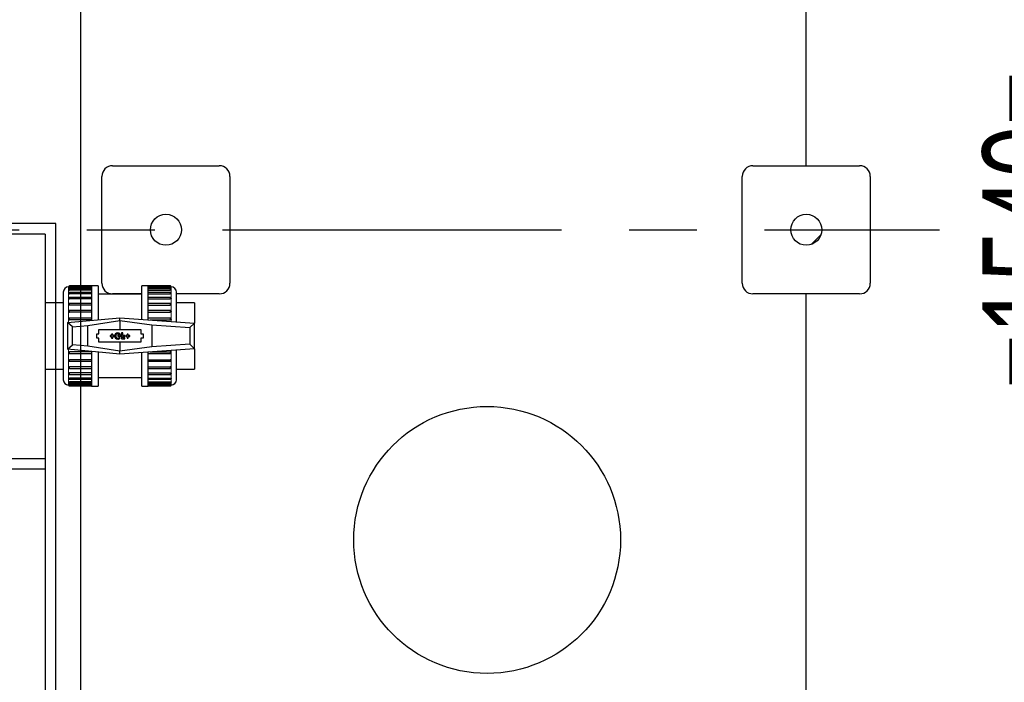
# Model space of a CAD drawing. Header units: millimetres. Extents: x 0 to 841, y 0 to 594.
# Tile 20 of 92: x 368 to 405, y 206 to 231. Entities that reach past the tile are written whole.
import ezdxf

# ---------------------------------------------------------------- set-up
doc = ezdxf.new("R2010")
doc.units = ezdxf.units.MM
doc.header["$PDSIZE"] = -1
doc.linetypes.add('CENTERX2', pattern=[20.32, 12.7, -2.54, 2.54, -2.54])
for name, color, linetype in [('COTES', 1, 'Continuous'), ('TRAIT-FINS', 9, 'Continuous'), ('TRAIT-MIXTES', 3, 'CENTERX2')]:
    doc.layers.add(name, color=color, linetype=linetype)
doc.layers.add('TRAIT-FORT', color=4, linetype='Continuous', lineweight=25)
doc.styles.add('SLDTEXTSTYLE0', font='TXT', dxfattribs={"width": 0.75})
doc.dimstyles.new('SLDDIMSTYLE3', dxfattribs={"dimtxt": 3.5, "dimasz": 2, "dimexe": 0, "dimexo": 0.0625, "dimgap": 0.875, "dimtad": 1, "dimlfac": 25, "dimrnd": 1e-09, "dimzin": 12, "dimdsep": 46, "dimtxsty": 'SLDTEXTSTYLE0', "dimsah": 1, "dimcen": 0.09, "dimadec": 0, "dimazin": 3, "dimtfac": 1, "dimtofl": 0, "dimtmove": 0, "dimatfit": 3, "dimfxl": 1, "dimfrac": 2, "dimtolj": 1, "dimtzin": 12, "dimarcsym": 0})

# ---------------------------------------------------------------- blocks, each defined once
blk = doc.blocks.new('_D_23')
at = {"layer": 'COTES', "color": 0, "lineweight": -2, "transparency": 16777216}
for p, q in [((270.39, 287.944), (270.39, 117.526)), ((369.99, 287.944), (369.99, 117.526)), ((272.39, 117.526), (367.99, 117.526))]:
    blk.add_line(p, q, dxfattribs=at)
at = {"layer": 'COTES', "color": 0, "transparency": 16777216}
for points in [[(272.39, 117.86), (272.39, 117.193), (270.39, 117.526)], [(367.99, 117.86), (367.99, 117.193), (369.99, 117.526)]]:
    blk.add_solid(points, dxfattribs=at)
at = {"layer": 'Defpoints', "color": 0, "transparency": 16777216}
for p in [(270.39, 288.006), (369.99, 288.006), (369.99, 117.526)]:
    blk.add_point(p, dxfattribs=at)
at = {"layer": 'COTES', "color": 0, "transparency": 16777216, "insert": (320.19, 121.901), "char_height": 3.5, "attachment_point": 2, "style": 'SLDTEXTSTYLE0'}
blk.add_mtext('\\A1;2490', dxfattribs=at)
blk = doc.blocks.new('_D_27')
at = {"layer": 'COTES', "color": 0, "lineweight": -2, "transparency": 16777216}
for p, q in [((370.053, 253.606), (408.169, 253.606)), ((408.169, 251.606), (408.169, 194.006)), ((370.053, 192.006), (408.169, 192.006))]:
    blk.add_line(p, q, dxfattribs=at)
at = {"layer": 'COTES', "color": 0, "transparency": 16777216}
for points in [[(407.836, 251.606), (408.503, 251.606), (408.169, 253.606)], [(407.836, 194.006), (408.503, 194.006), (408.169, 192.006)]]:
    blk.add_solid(points, dxfattribs=at)
at = {"layer": 'Defpoints', "color": 0, "transparency": 16777216}
for p in [(369.99, 253.606), (369.99, 192.006), (408.169, 192.006)]:
    blk.add_point(p, dxfattribs=at)
at = {"layer": 'COTES', "color": 0, "transparency": 16777216, "insert": (403.794, 222.806), "char_height": 3.5, "attachment_point": 2, "rotation": 90, "style": 'SLDTEXTSTYLE0'}
blk.add_mtext('\\A1;=1540=', dxfattribs=at)
blk = doc.blocks.new('SW_CENTERMARKSYMBOL_2')
at = {"layer": 'TRAIT-MIXTES', "color": 0}
blk.add_line((0.2, 0), (148.989, 0), dxfattribs=at)

msp = doc.modelspace()

# ---------------------------------------------------------------- hatches: boundary and pattern name
at = {"layer": 'TRAIT-FINS'}
h = msp.add_hatch(dxfattribs=at)
h.set_pattern_fill('ANSI31', color=256, style=0)
edge = h.paths.add_edge_path(flags=0)
edge.add_arc((373.19017, 222.80643), 0.58, 0, 360)
h = msp.add_hatch(dxfattribs=at)
h.set_pattern_fill('ANSI31', color=256, style=0)
edge = h.paths.add_edge_path(flags=0)
edge.add_arc((397.19017, 222.80643), 0.58, 0, 360)

# ---------------------------------------------------------------- linework, layer by layer
at = {"lineweight": 18}
for p, q in [((369.57758, 220.67528), (369.57758, 220.70323)), ((369.57758, 220.67528), (369.57758, 220.63745)), ((373.35358, 220.67528), (373.35358, 220.70323)), ((373.35358, 220.63745), (373.35358, 220.67528)), ((369.54558, 220.67123), (369.54558, 220.64328)), ((369.54558, 220.64328), (369.54558, 220.56027)), ((369.54558, 220.56027), (369.54558, 220.42472)), ((369.54558, 220.42472), (369.54558, 220.24076)), ((369.57758, 220.59227), (369.57758, 220.54906)), ((369.57758, 220.45672), (369.57758, 220.40848)), ((373.35358, 220.54906), (373.35358, 220.59227)), ((373.35358, 220.40848), (373.35358, 220.45672)), ((373.38558, 220.64328), (373.38558, 220.67123)), ((373.38558, 220.56027), (373.38558, 220.64328)), ((373.38558, 220.42472), (373.38558, 220.56027)), ((373.38558, 220.24076), (373.38558, 220.42472)), ((369.54558, 220.24076), (369.54558, 220.01396)), ((369.54558, 220.01396), (369.54558, 219.75123)), ((369.57758, 220.27276), (369.57758, 220.21997)), ((369.57758, 220.04596), (369.57758, 219.98927)), ((373.35358, 220.21997), (373.35358, 220.27276)), ((373.35358, 219.98927), (373.35358, 220.04596)), ((373.38558, 220.01396), (373.38558, 220.24076)), ((373.38558, 219.75123), (373.38558, 220.01396)), ((369.54558, 219.75123), (369.54558, 219.46055)), ((369.57758, 219.78323), (369.57758, 219.72338)), ((373.35358, 219.72338), (373.35358, 219.78323)), ((373.38558, 219.46055), (373.38558, 219.75123)), ((369.54558, 219.46055), (369.54558, 219.33491)), ((369.57758, 219.49255), (369.57758, 219.43039)), ((373.35358, 219.43039), (373.35358, 219.49255)), ((373.38558, 219.37409), (373.38558, 219.46055)), ((369.54558, 218.32756), (369.54558, 218.20192)), ((369.54558, 218.20192), (369.54558, 217.91123)), ((369.57758, 218.23208), (369.57758, 218.16992)), ((373.35358, 218.16992), (373.35358, 218.23208)), ((373.38558, 218.20192), (373.38558, 218.28838)), ((373.38558, 217.91123), (373.38558, 218.20192)), ((369.54558, 217.91123), (369.54558, 217.6485)), ((369.57758, 217.93908), (369.57758, 217.87923)), ((373.35358, 217.87923), (373.35358, 217.93908)), ((373.38558, 217.6485), (373.38558, 217.91123)), ((369.54558, 217.6485), (369.54558, 217.42171)), ((369.54558, 217.42171), (369.54558, 217.23775)), ((369.57758, 217.6732), (369.57758, 217.6165)), ((369.57758, 217.44249), (369.57758, 217.38971)), ((373.35358, 217.6165), (373.35358, 217.6732)), ((373.35358, 217.38971), (373.35358, 217.44249)), ((373.38558, 217.42171), (373.38558, 217.6485)), ((373.38558, 217.23775), (373.38558, 217.42171)), ((369.54558, 217.23775), (369.54558, 217.1022)), ((369.54558, 217.1022), (369.54558, 217.01919)), ((369.54558, 217.01919), (369.54558, 216.99123)), ((369.57758, 217.25399), (369.57758, 217.20575)), ((369.57758, 217.11341), (369.57758, 217.0702)), ((369.57758, 217.02502), (369.57758, 216.98719)), ((369.57758, 216.98719), (369.57758, 216.95923)), ((373.35358, 217.20575), (373.35358, 217.25399)), ((373.35358, 217.0702), (373.35358, 217.11341)), ((373.35358, 216.98719), (373.35358, 217.02502)), ((373.35358, 216.98719), (373.35358, 216.95923)), ((373.38558, 217.1022), (373.38558, 217.23775)), ((373.38558, 217.01919), (373.38558, 217.1022)), ((373.38558, 216.99123), (373.38558, 217.01919))]:
    msp.add_line(p, q, dxfattribs=at)
at = {"layer": 'TRAIT-FORT', "lineweight": 25}
for p, q in [((397.19017, 225.20643), (397.19017, 244.40643)), ((371.19017, 225.20643), (375.19017, 225.20643)), ((395.19017, 225.20643), (399.19017, 225.20643)), ((370.79017, 220.80643), (370.79017, 224.80643)), ((375.59017, 224.80643), (375.59017, 220.80643)), ((394.79017, 220.80643), (394.79017, 224.80643)), ((399.59017, 224.80643), (399.59017, 220.80643)), ((369.06558, 223.03808), (337.06558, 223.03808)), ((369.06558, 205.03808), (369.06558, 223.03808)), ((368.66558, 222.63808), (337.46558, 222.63808)), ((368.66558, 222.63808), (368.66558, 205.43808)), ((369.54675, 220.67981), (369.54604, 220.6712)), ((370.40558, 220.70323), (369.57758, 220.70323)), ((370.40558, 220.67528), (369.57758, 220.67528)), ((370.64558, 220.71123), (370.40558, 220.71123)), ((370.40558, 220.71123), (370.40558, 219.41389)), ((370.64558, 220.71123), (370.64558, 219.43593)), ((372.52558, 220.71123), (372.28558, 220.71123)), ((372.28558, 219.45266), (372.28558, 220.71123)), ((372.52558, 219.43039), (372.52558, 220.71123)), ((373.35358, 220.70323), (372.52558, 220.70323)), ((373.35358, 220.67528), (372.52558, 220.67528)), ((369.54675, 220.65186), (369.54604, 220.64323)), ((369.54675, 220.56885), (369.54604, 220.5602)), ((369.54675, 220.4333), (369.54604, 220.42462)), ((370.40558, 220.63745), (369.57758, 220.63745)), ((370.40558, 220.59227), (369.57758, 220.59227)), ((370.40558, 220.54906), (369.57758, 220.54906)), ((370.40558, 220.45672), (369.57758, 220.45672)), ((370.40558, 220.40848), (369.57758, 220.40848)), ((372.28558, 220.39123), (370.64558, 220.39123)), ((372.28558, 220.40643), (371.19017, 220.40643)), ((372.52558, 220.63745), (373.35358, 220.63745)), ((373.35358, 220.59227), (372.52558, 220.59227)), ((372.52558, 220.54906), (373.35358, 220.54906)), ((373.35358, 220.45672), (372.52558, 220.45672)), ((372.52558, 220.40848), (373.35358, 220.40848)), ((375.19017, 220.40643), (373.58558, 220.40643)), ((399.19017, 220.40643), (395.19017, 220.40643)), ((397.19017, 201.20643), (397.19017, 220.40643)), ((369.34558, 220.07123), (368.66558, 220.07123)), ((369.54675, 220.24933), (369.54603, 220.24062)), ((369.54675, 220.02254), (369.54603, 220.01375)), ((370.40558, 220.27276), (369.57758, 220.27276)), ((370.40558, 220.21997), (369.57758, 220.21997)), ((370.40558, 220.04596), (369.57758, 220.04596)), ((370.40558, 219.98927), (369.57758, 219.98927)), ((373.35358, 220.27276), (372.52558, 220.27276)), ((372.52558, 220.21997), (373.35358, 220.21997)), ((373.35358, 220.04596), (372.52558, 220.04596)), ((372.52558, 219.98927), (373.35358, 219.98927)), ((374.26558, 220.07123), (373.58558, 220.07123)), ((374.26558, 220.07123), (374.26558, 219.31123)), ((369.54675, 219.75981), (369.54602, 219.75089)), ((370.40558, 219.78323), (369.57758, 219.78323)), ((370.40558, 219.72338), (369.57758, 219.72338)), ((373.35358, 219.78323), (372.52558, 219.78323)), ((372.52558, 219.72338), (373.35358, 219.72338)), ((369.50558, 219.33123), (371.46558, 219.51123)), ((369.68684, 219.16586), (369.50558, 219.33123)), ((369.50558, 219.33123), (369.50558, 218.33123)), ((369.54675, 219.46913), (369.54599, 219.45991)), ((370.40558, 219.49255), (369.57758, 219.49255)), ((370.40558, 219.43039), (369.57758, 219.43039)), ((369.68684, 219.16586), (370.26558, 219.21901)), ((370.26558, 219.21901), (371.46558, 219.408)), ((370.26558, 218.44346), (370.26558, 219.21901)), ((371.46663, 219.40803), (371.46558, 219.51123)), ((371.46558, 219.51123), (374.26558, 219.31123)), ((371.46558, 219.408), (371.46663, 219.40803)), ((371.46558, 219.408), (371.46558, 219.07123)), ((371.46663, 219.40803), (372.66558, 219.2438)), ((373.35358, 219.49255), (372.52558, 219.49255)), ((372.59744, 219.43039), (373.35358, 219.43039)), ((372.66558, 219.2438), (372.66558, 218.41867)), ((372.66558, 219.2438), (374.08432, 219.14246)), ((374.26558, 219.31123), (374.08432, 219.14246)), ((374.26558, 218.35123), (374.26558, 219.31123)), ((369.68684, 218.49661), (369.68684, 219.16586)), ((370.59958, 218.75123), (370.59958, 218.91123)), ((370.59958, 218.91123), (370.67958, 218.91123)), ((370.67958, 218.91123), (370.67958, 219.07123)), ((370.67958, 219.07123), (372.25158, 219.07123)), ((371.15145, 218.84955), (371.09917, 218.84955)), ((371.09917, 218.84955), (371.09917, 218.80467)), ((371.19487, 218.90131), (371.15145, 218.90131)), ((371.15145, 218.90131), (371.15145, 218.84955)), ((371.19487, 218.84955), (371.19487, 218.90131)), ((371.24715, 218.84955), (371.19487, 218.84955)), ((371.24715, 218.80467), (371.24715, 218.84955)), ((371.45428, 218.86169), (371.38428, 218.86169)), ((371.38428, 218.86169), (371.38428, 218.82345)), ((371.57347, 218.94574), (371.52517, 218.94574)), ((371.52517, 218.94574), (371.52517, 218.71673)), ((371.57347, 218.84955), (371.57347, 218.94574)), ((371.65388, 218.84955), (371.57347, 218.84955)), ((371.65388, 218.80467), (371.65388, 218.84955)), ((371.73629, 218.84955), (371.68401, 218.84955)), ((371.68401, 218.84955), (371.68401, 218.80467)), ((371.77971, 218.90131), (371.73629, 218.90131)), ((371.73629, 218.90131), (371.73629, 218.84955)), ((371.77971, 218.84955), (371.77971, 218.90131)), ((371.83199, 218.84955), (371.77971, 218.84955)), ((371.83199, 218.80467), (371.83199, 218.84955)), ((372.25158, 219.07123), (372.25158, 218.91123)), ((372.25158, 218.91123), (372.33158, 218.91123)), ((372.33158, 218.91123), (372.33158, 218.75123)), ((374.08432, 219.14246), (374.08432, 218.52001)), ((369.50558, 218.33123), (369.68684, 218.49661)), ((370.26558, 218.44346), (369.68684, 218.49661)), ((370.67958, 218.75123), (370.59958, 218.75123)), ((370.67958, 218.59123), (370.67958, 218.75123)), ((372.25158, 218.59123), (370.67958, 218.59123)), ((371.09917, 218.80467), (371.15145, 218.80467)), ((371.15145, 218.80467), (371.15145, 218.75291)), ((371.15145, 218.75291), (371.19487, 218.75291)), ((371.19487, 218.75291), (371.19487, 218.80467)), ((371.19487, 218.80467), (371.24715, 218.80467)), ((371.38428, 218.82345), (371.49549, 218.82345)), ((371.47578, 218.76024), (371.44431, 218.78198)), ((371.46558, 218.59123), (371.46558, 218.25446)), ((371.52517, 218.71673), (371.65388, 218.71673)), ((371.57347, 218.76024), (371.57347, 218.80467)), ((371.57347, 218.80467), (371.65388, 218.80467)), ((371.65388, 218.76024), (371.57347, 218.76024)), ((371.65388, 218.71673), (371.65388, 218.76024)), ((371.68401, 218.80467), (371.73629, 218.80467)), ((371.73629, 218.80467), (371.73629, 218.75291)), ((371.73629, 218.75291), (371.77971, 218.75291)), ((371.77971, 218.75291), (371.77971, 218.80467)), ((371.77971, 218.80467), (371.83199, 218.80467)), ((372.33158, 218.75123), (372.25158, 218.75123)), ((372.25158, 218.75123), (372.25158, 218.59123)), ((374.08432, 218.52001), (372.66558, 218.41867)), ((374.08432, 218.52001), (374.26558, 218.35123)), ((371.46558, 218.15123), (369.50558, 218.33123)), ((370.40558, 218.23208), (369.57758, 218.23208)), ((369.57758, 218.16992), (370.40558, 218.16992)), ((371.46558, 218.25446), (370.26558, 218.44346)), ((370.40558, 218.24858), (370.40558, 216.95123)), ((370.64558, 218.22654), (370.64558, 216.95123)), ((374.26558, 218.35123), (371.46558, 218.15123)), ((371.46663, 218.25444), (371.46558, 218.25446)), ((371.46558, 218.15123), (371.46663, 218.25444)), ((372.66558, 218.41867), (371.46663, 218.25444)), ((372.28558, 216.95123), (372.28558, 218.20981)), ((372.52558, 216.95123), (372.52558, 218.23208)), ((372.52558, 218.16992), (373.35358, 218.16992)), ((372.59744, 218.23208), (373.35358, 218.23208)), ((374.26558, 218.35123), (374.26558, 217.59123)), ((370.40558, 217.93908), (369.57758, 217.93908)), ((369.57758, 217.87923), (370.40558, 217.87923)), ((372.52558, 217.93908), (373.35358, 217.93908)), ((372.52558, 217.87923), (373.35358, 217.87923)), ((368.66558, 217.59123), (369.34558, 217.59123)), ((370.40558, 217.6732), (369.57758, 217.6732)), ((369.57758, 217.6165), (370.40558, 217.6165)), ((370.40558, 217.44249), (369.57758, 217.44249)), ((369.57758, 217.38971), (370.40558, 217.38971)), ((372.52558, 217.6732), (373.35358, 217.6732)), ((372.52558, 217.6165), (373.35358, 217.6165)), ((372.52558, 217.44249), (373.35358, 217.44249)), ((372.52558, 217.38971), (373.35358, 217.38971)), ((373.58558, 217.59123), (374.26558, 217.59123)), ((370.40558, 217.25399), (369.57758, 217.25399)), ((369.57758, 217.20575), (370.40558, 217.20575)), ((370.40558, 217.11341), (369.57758, 217.11341)), ((369.57758, 217.0702), (370.40558, 217.0702)), ((370.40558, 217.02502), (369.57758, 217.02502)), ((369.57758, 216.98719), (370.40558, 216.98719)), ((370.64558, 217.27123), (372.28558, 217.27123)), ((372.52558, 217.25399), (373.35358, 217.25399)), ((372.52558, 217.20575), (373.35358, 217.20575)), ((372.52558, 217.11341), (373.35358, 217.11341)), ((372.52558, 217.0702), (373.35358, 217.0702)), ((372.52558, 217.02502), (373.35358, 217.02502)), ((372.52558, 216.98719), (373.35358, 216.98719)), ((369.57758, 216.95923), (370.40558, 216.95923)), ((370.40558, 216.95123), (370.64558, 216.95123)), ((372.28558, 216.95123), (372.52558, 216.95123)), ((372.52558, 216.95923), (373.35358, 216.95923)), ((361.46558, 214.23808), (368.66558, 214.23808)), ((368.66558, 214.23808), (368.66558, 213.83808)), ((368.66558, 213.83808), (361.46558, 213.83808))]:
    msp.add_line(p, q, dxfattribs=at)
for centre, radius in [((373.19017, 222.80643), 0.58), ((397.19017, 222.80643), 0.58), ((385.22826, 211.18738), 5)]:
    msp.add_circle(centre, radius, dxfattribs=at)
for centre, radius, start, end in [((371.19017, 224.80643), 0.4, 90, 180), ((375.19017, 224.80643), 0.4, 0, 90), ((395.19017, 224.80643), 0.4, 90, 180), ((399.19017, 224.80643), 0.4, 0, 90), ((371.19017, 220.80643), 0.4, 180, 270), ((375.19017, 220.80643), 0.4, 270, 0), ((395.19017, 220.80643), 0.4, 180, 270), ((399.19017, 220.80643), 0.4, 270, 0), ((369.54558, 220.47123), 0.2, 90, 180), ((373.38558, 220.47123), 0.2, 0, 90), ((371.3983, 218.82343), 0.12789, 96.295045, 179.991277), ((371.39535, 218.82627), 0.08674, 97.33475, 181.864397), ((371.37919, 218.83389), 0.11677, 354.869813, 87.500358), ((371.38948, 218.84578), 0.06673, 13.795743, 94.471318), ((371.3924, 218.83261), 0.12233, 184.293799, 266.19442), ((371.3966, 218.8369), 0.08897, 188.697283, 262.039422), ((371.39312, 218.80369), 0.0556, 260.849416, 337.018409), ((371.38313, 218.82175), 0.11121, 270.592535, 326.420984), ((369.54558, 217.19123), 0.2, 180, 270), ((373.38558, 217.19123), 0.2, 270, 0)]:
    msp.add_arc(centre, radius, start, end, dxfattribs=at)
for points, knots in [([(369.57758, 220.70311), (369.57734, 220.70315), (369.57337, 220.70385), (369.56558, 220.70135), (369.55697, 220.69632), (369.55026, 220.68893), (369.54804, 220.68316), (369.54675, 220.67981)], [0, 0, 0, 0, 0.01759502, 0.29221859, 0.5554143, 0.74246508, 1, 1, 1, 1]), ([(369.57766, 220.67514), (369.5774, 220.67519), (369.57339, 220.67589), (369.56558, 220.6734), (369.55697, 220.66836), (369.55026, 220.66098), (369.54804, 220.6552), (369.54675, 220.65186)], [0, 0, 0, 0, 0.0195224, 0.29360718, 0.55628653, 0.74297034, 1, 1, 1, 1]), ([(373.38554, 220.67124), (373.38556, 220.6714), (373.38577, 220.67445), (373.38451, 220.68066), (373.38057, 220.68945), (373.37324, 220.69722), (373.36373, 220.70246), (373.3567, 220.70279), (373.35356, 220.70294)], [0, 0, 0, 0, 0.00995617, 0.1828897, 0.37137619, 0.58169116, 0.8136382, 1, 1, 1, 1]), ([(373.38554, 220.64328), (373.38556, 220.64345), (373.38577, 220.64649), (373.38451, 220.65271), (373.38057, 220.66149), (373.37324, 220.66927), (373.36375, 220.6745), (373.35673, 220.67483), (373.35362, 220.67498)], [0, 0, 0, 0, 0.00994394, 0.18306243, 0.37175051, 0.58229042, 0.81448553, 1, 1, 1, 1]), ([(369.34558, 220.47123), (369.34558, 220.46888), (369.34558, 220.46411), (369.34558, 220.42473), (369.34558, 220.36513), (369.34558, 220.28992), (369.34558, 220.20563), (369.34558, 220.10646), (369.34558, 219.99293), (369.34558, 219.86714), (369.34558, 219.73118), (369.34558, 219.58693), (369.34558, 219.42189), (369.34558, 219.23626), (369.34558, 219.03329), (369.34558, 218.8979), (369.34558, 218.83123)], [0, 0, 0, 0, 0.07763342, 0.15767045, 0.23995136, 0.30428322, 0.36860691, 0.43430763, 0.50000001, 0.56570074, 0.63139311, 0.69572497, 0.76004865, 0.84233681, 0.92237209, 1, 1, 1, 1]), ([(369.54558, 220.67123), (369.54593, 220.67123), (369.54664, 220.67121), (369.55217, 220.67113), (369.55808, 220.67105), (369.56186, 220.67102), (369.56249, 220.67102)], [0, 0, 0, 0, 0.31248655, 0.62497247, 0.93747491, 1, 1, 1, 1]), ([(369.54558, 220.64328), (369.54593, 220.64265), (369.54664, 220.64139), (369.55215, 220.63964), (369.55901, 220.6385), (369.56753, 220.63766), (369.57351, 220.63753), (369.57758, 220.63745)], [0, 0, 0, 0, 0.2147351, 0.42946978, 0.6442158, 0.75761022, 1, 1, 1, 1]), ([(369.54558, 220.56027), (369.54593, 220.55903), (369.54664, 220.55656), (369.55216, 220.5532), (369.55977, 220.55079), (369.56858, 220.54933), (369.57454, 220.54915), (369.57758, 220.54906)], [0, 0, 0, 0, 0.21463627, 0.42927211, 0.64391929, 0.81812007, 1, 1, 1, 1]), ([(369.54558, 220.42472), (369.54593, 220.42292), (369.54664, 220.41931), (369.55216, 220.41444), (369.56027, 220.41072), (369.56752, 220.4092), (369.57334, 220.40858), (369.57571, 220.40853), (369.57758, 220.40848)], [0, 0, 0, 0, 0.21463734, 0.42927426, 0.64392253, 0.85858356, 0.88804771, 1, 1, 1, 1]), ([(369.57759, 220.59214), (369.57735, 220.59218), (369.57337, 220.59288), (369.56558, 220.59038), (369.55697, 220.58535), (369.55026, 220.57797), (369.54804, 220.57219), (369.54675, 220.56885)], [0, 0, 0, 0, 0.01770555, 0.29229822, 0.55546431, 0.74249406, 1, 1, 1, 1]), ([(369.57766, 220.45658), (369.57739, 220.45663), (369.57339, 220.45733), (369.56558, 220.45484), (369.55697, 220.4498), (369.55026, 220.44242), (369.54804, 220.43664), (369.54675, 220.4333)], [0, 0, 0, 0, 0.0193397, 0.29347556, 0.55620385, 0.74292245, 1, 1, 1, 1]), ([(373.38558, 220.64328), (373.38523, 220.64265), (373.38452, 220.64139), (373.379, 220.63964), (373.37088, 220.63828), (373.36189, 220.63755), (373.35594, 220.63748), (373.35358, 220.63745)], [0, 0, 0, 0, 0.21466802, 0.42933562, 0.64401456, 0.85870628, 1, 1, 1, 1]), ([(373.38558, 220.56027), (373.38523, 220.55903), (373.38452, 220.55656), (373.379, 220.5532), (373.37088, 220.55063), (373.36189, 220.54926), (373.35594, 220.54912), (373.35358, 220.54906)], [0, 0, 0, 0, 0.21466802, 0.42933562, 0.64401456, 0.85870628, 1, 1, 1, 1]), ([(373.38558, 220.42472), (373.38523, 220.42292), (373.38452, 220.41931), (373.379, 220.41444), (373.37088, 220.41074), (373.36189, 220.40876), (373.35594, 220.40856), (373.35358, 220.40848)], [0, 0, 0, 0, 0.21466802, 0.42933562, 0.64401456, 0.85870628, 1, 1, 1, 1]), ([(373.38554, 220.56027), (373.38556, 220.56044), (373.38577, 220.56348), (373.38451, 220.5697), (373.38057, 220.57848), (373.37324, 220.58626), (373.36374, 220.59149), (373.35672, 220.59182), (373.35359, 220.59197)], [0, 0, 0, 0, 0.00991029, 0.18294957, 0.37155131, 0.5819949, 0.81408378, 1, 1, 1, 1]), ([(373.38554, 220.42473), (373.38556, 220.42489), (373.38577, 220.42793), (373.38451, 220.43415), (373.38057, 220.44293), (373.37324, 220.45071), (373.36374, 220.45594), (373.35672, 220.45627), (373.3536, 220.45642)], [0, 0, 0, 0, 0.00987174, 0.18295353, 0.3716016, 0.58209688, 0.81424276, 1, 1, 1, 1]), ([(373.38558, 220.67123), (373.38523, 220.67123), (373.38454, 220.67121), (373.37892, 220.67113), (373.37322, 220.67105), (373.36916, 220.67102), (373.36845, 220.67102)], [0, 0, 0, 0, 0.311428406, 0.622856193, 0.934300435, 1, 1, 1, 1]), ([(373.58558, 219.35981), (373.58558, 219.38499), (373.58558, 219.46303), (373.58558, 219.58668), (373.58558, 219.73127), (373.58558, 219.86712), (373.58558, 219.99294), (373.58558, 220.10646), (373.58558, 220.20564), (373.58558, 220.28992), (373.58558, 220.36513), (373.58558, 220.42473), (373.58558, 220.46411), (373.58558, 220.46888), (373.58558, 220.47123)], [0, 0, 0, 0, 0.03876715, 0.1201276, 0.20147771, 0.28456936, 0.36765044, 0.45074209, 0.53382318, 0.61518362, 0.69653373, 0.80060348, 0.90182637, 1, 1, 1, 1]), ([(369.54558, 220.24076), (369.54593, 220.23844), (369.54664, 220.2338), (369.55216, 220.22758), (369.56027, 220.22282), (369.56872, 220.22056), (369.57463, 220.22001), (369.57699, 220.21998), (369.57758, 220.21997)], [0, 0, 0, 0, 0.21463308, 0.42926574, 0.64390974, 0.85856652, 0.96455347, 1, 1, 1, 1]), ([(369.54558, 220.01396), (369.54593, 220.0112), (369.54664, 220.00568), (369.55216, 219.99828), (369.56028, 219.99268), (369.56927, 219.9897), (369.57522, 219.98939), (369.57758, 219.98927)], [0, 0, 0, 0, 0.21466802, 0.429335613, 0.644014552, 0.858706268, 1, 1, 1, 1]), ([(369.57763, 220.27262), (369.57737, 220.27267), (369.57338, 220.27337), (369.56558, 220.27087), (369.55697, 220.26584), (369.55026, 220.25845), (369.54804, 220.25268), (369.54675, 220.24933)], [0, 0, 0, 0, 0.01862617, 0.29296149, 0.55588094, 0.74273539, 1, 1, 1, 1]), ([(369.57763, 220.04583), (369.57738, 220.04587), (369.57338, 220.04658), (369.56558, 220.04408), (369.55697, 220.03905), (369.55026, 220.03166), (369.54804, 220.02589), (369.54675, 220.02254)], [0, 0, 0, 0, 0.01882804, 0.29310693, 0.5559723, 0.74278832, 1, 1, 1, 1]), ([(373.38558, 220.24076), (373.38523, 220.23844), (373.38452, 220.2338), (373.379, 220.22757), (373.37088, 220.22285), (373.36189, 220.22033), (373.35594, 220.22008), (373.35358, 220.21997)], [0, 0, 0, 0, 0.214668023, 0.42933562, 0.644014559, 0.858706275, 1, 1, 1, 1]), ([(373.38554, 220.01398), (373.38556, 220.01414), (373.38577, 220.01718), (373.38451, 220.02339), (373.38057, 220.03218), (373.37324, 220.03995), (373.36374, 220.04519), (373.35671, 220.04552), (373.35358, 220.04567)], [0, 0, 0, 0, 0.00969775, 0.18272762, 0.3713191, 0.58175124, 0.81382749, 1, 1, 1, 1]), ([(373.38558, 220.01396), (373.38523, 220.0112), (373.38452, 220.00568), (373.379, 219.99828), (373.37088, 219.99268), (373.36189, 219.9897), (373.35594, 219.98939), (373.35358, 219.98927)], [0, 0, 0, 0, 0.21466802, 0.42933562, 0.64401456, 0.85870628, 1, 1, 1, 1]), ([(373.38554, 220.24077), (373.38556, 220.24093), (373.38577, 220.24397), (373.38451, 220.25018), (373.38057, 220.25897), (373.37324, 220.26674), (373.36375, 220.27197), (373.35673, 220.27231), (373.35361, 220.27246)], [0, 0, 0, 0, 0.00981073, 0.18293285, 0.37162489, 0.58216922, 0.81436921, 1, 1, 1, 1]), ([(369.54558, 219.75123), (369.54593, 219.74812), (369.54664, 219.74188), (369.55216, 219.73353), (369.56028, 219.72722), (369.56927, 219.72386), (369.57522, 219.72352), (369.57758, 219.72338)], [0, 0, 0, 0, 0.21466802, 0.42933561, 0.64401455, 0.85870627, 1, 1, 1, 1]), ([(369.57765, 219.7831), (369.57739, 219.78314), (369.57339, 219.78385), (369.56558, 219.78135), (369.55697, 219.77632), (369.55026, 219.76893), (369.54804, 219.76316), (369.54675, 219.75981)], [0, 0, 0, 0, 0.01922899, 0.2933958, 0.55615375, 0.74289342, 1, 1, 1, 1]), ([(373.38558, 219.75123), (373.38523, 219.74812), (373.38452, 219.74188), (373.379, 219.73353), (373.37088, 219.72722), (373.36189, 219.72386), (373.35594, 219.72352), (373.35358, 219.72338)], [0, 0, 0, 0, 0.21466802, 0.42933562, 0.64401456, 0.85870628, 1, 1, 1, 1]), ([(373.38554, 219.75126), (373.38556, 219.75142), (373.38577, 219.75445), (373.38451, 219.76066), (373.38057, 219.76945), (373.37324, 219.77722), (373.36375, 219.78245), (373.35673, 219.78279), (373.35362, 219.78293)], [0, 0, 0, 0, 0.00950193, 0.18270993, 0.37149557, 0.58214434, 0.81445951, 1, 1, 1, 1]), ([(369.54558, 219.46055), (369.54593, 219.45717), (369.54664, 219.4504), (369.55216, 219.44136), (369.56028, 219.43453), (369.56927, 219.4309), (369.57522, 219.43053), (369.57758, 219.43039)], [0, 0, 0, 0, 0.21466802, 0.42933561, 0.64401455, 0.85870627, 1, 1, 1, 1]), ([(369.5776, 219.49242), (369.57735, 219.49246), (369.57337, 219.49316), (369.56558, 219.49067), (369.55697, 219.48563), (369.55026, 219.47825), (369.54804, 219.47247), (369.54675, 219.46913)], [0, 0, 0, 0, 0.01799541, 0.29250705, 0.55559549, 0.74257004, 1, 1, 1, 1]), ([(373.38555, 219.4606), (373.38556, 219.46075), (373.38577, 219.46378), (373.38451, 219.46998), (373.38057, 219.47876), (373.37324, 219.48654), (373.36373, 219.49178), (373.35669, 219.49211), (373.35355, 219.49226)], [0, 0, 0, 0, 0.00904586, 0.18209285, 0.370703, 0.58115596, 0.81325517, 1, 1, 1, 1]), ([(373.38558, 219.46055), (373.38523, 219.45717), (373.38452, 219.4504), (373.379, 219.44136), (373.37088, 219.43453), (373.36189, 219.4309), (373.35594, 219.43053), (373.35358, 219.43039)], [0, 0, 0, 0, 0.214668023, 0.42933562, 0.644014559, 0.858706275, 1, 1, 1, 1]), ([(369.34558, 218.83123), (369.34558, 218.76457), (369.34558, 218.62916), (369.34558, 218.4262), (369.34558, 218.24057), (369.34558, 218.07553), (369.34558, 217.93127), (369.34558, 217.79533), (369.34558, 217.66953), (369.34558, 217.556), (369.34558, 217.45683), (369.34558, 217.37254), (369.34558, 217.29734), (369.34558, 217.23773), (369.34558, 217.19836), (369.34558, 217.19359), (369.34558, 217.19123)], [0, 0, 0, 0, 0.07763158, 0.15767046, 0.23995137, 0.30428323, 0.36860691, 0.43430764, 0.50000001, 0.56570073, 0.6313931, 0.69572496, 0.76004865, 0.8423368, 0.92237392, 1, 1, 1, 1]), ([(369.54558, 218.20192), (369.54593, 218.2053), (369.54664, 218.21206), (369.55211, 218.22102), (369.56011, 218.22782), (369.56907, 218.23153), (369.57512, 218.23192), (369.57758, 218.23208)], [0, 0, 0, 0, 0.2146583, 0.42931618, 0.63795811, 0.85263716, 1, 1, 1, 1]), ([(369.546, 218.20135), (369.54588, 218.2004), (369.54553, 218.19765), (369.54702, 218.19195), (369.55018, 218.18438), (369.55695, 218.17676), (369.5664, 218.17102), (369.57385, 218.17037), (369.5776, 218.17004)], [0, 0, 0, 0, 0.057969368, 0.167044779, 0.34982795, 0.551992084, 0.774931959, 1, 1, 1, 1]), ([(373.38558, 218.20192), (373.38523, 218.2053), (373.38452, 218.21206), (373.379, 218.2211), (373.37088, 218.22794), (373.36189, 218.23156), (373.35594, 218.23193), (373.35358, 218.23208)], [0, 0, 0, 0, 0.21466802, 0.42933562, 0.64401456, 0.85870628, 1, 1, 1, 1]), ([(373.35359, 218.17021), (373.35425, 218.17012), (373.35845, 218.16953), (373.36518, 218.17176), (373.373, 218.17603), (373.37802, 218.18083), (373.38035, 218.18443), (373.38111, 218.1856)], [0, 0, 0, 0, 0.0610881, 0.38339486, 0.61056309, 0.87387267, 1, 1, 1, 1]), ([(373.38111, 218.1856), (373.38288, 218.18939), (373.38534, 218.19464), (373.3855, 218.20037), (373.38555, 218.20197)], [0, 0, 0, 0, 0.721258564, 1, 1, 1, 1]), ([(373.58558, 217.19123), (373.58558, 217.19359), (373.58558, 217.19836), (373.58558, 217.23774), (373.58558, 217.29734), (373.58558, 217.37255), (373.58558, 217.45683), (373.58558, 217.55601), (373.58558, 217.66954), (373.58558, 217.79535), (373.58558, 217.93121), (373.58558, 218.07579), (373.58558, 218.19945), (373.58558, 218.27748), (373.58558, 218.30266)], [0, 0, 0, 0, 0.09818292, 0.19940569, 0.30346628, 0.384826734, 0.46617684, 0.549268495, 0.632349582, 0.715441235, 0.798522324, 0.879882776, 0.961232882, 1, 1, 1, 1]), ([(369.54558, 217.91123), (369.54593, 217.91435), (369.54664, 217.92059), (369.55195, 217.92862), (369.55958, 217.93479), (369.56843, 217.93847), (369.5748, 217.9389), (369.57758, 217.93908)], [0, 0, 0, 0, 0.21463917, 0.42927791, 0.61897455, 0.83363525, 1, 1, 1, 1]), ([(369.54602, 217.91094), (369.54589, 217.9099), (369.54552, 217.90706), (369.54701, 217.90127), (369.55018, 217.8937), (369.55695, 217.88608), (369.56637, 217.88035), (369.57379, 217.8797), (369.5775, 217.87937)], [0, 0, 0, 0, 0.06326636, 0.17195876, 0.3541001, 0.55555435, 0.77771138, 1, 1, 1, 1]), ([(373.35355, 217.87953), (373.35423, 217.87944), (373.35844, 217.87884), (373.36518, 217.88108), (373.373, 217.88535), (373.37802, 217.89015), (373.38035, 217.89375), (373.38111, 217.89491)], [0, 0, 0, 0, 0.06211829, 0.38407141, 0.61099039, 0.87401105, 1, 1, 1, 1]), ([(373.38558, 217.91123), (373.38523, 217.91435), (373.38452, 217.92059), (373.379, 217.92894), (373.37088, 217.93525), (373.36189, 217.93861), (373.35594, 217.93895), (373.35358, 217.93908)], [0, 0, 0, 0, 0.21466802, 0.42933562, 0.64401456, 0.85870628, 1, 1, 1, 1]), ([(373.38111, 217.89491), (373.38288, 217.8987), (373.38534, 217.90395), (373.3855, 217.90967), (373.38554, 217.91126)], [0, 0, 0, 0, 0.72223014, 1, 1, 1, 1]), ([(369.54558, 217.6485), (369.54593, 217.65126), (369.54664, 217.65678), (369.55187, 217.66379), (369.55932, 217.66922), (369.56811, 217.6726), (369.57464, 217.67301), (369.57758, 217.6732)], [0, 0, 0, 0, 0.214636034, 0.429271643, 0.609442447, 0.824100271, 1, 1, 1, 1]), ([(369.54558, 217.42171), (369.54593, 217.42403), (369.54664, 217.42866), (369.55216, 217.43489), (369.56028, 217.43962), (369.56927, 217.44214), (369.57522, 217.44239), (369.57758, 217.44249)], [0, 0, 0, 0, 0.21466802, 0.42933561, 0.64401455, 0.85870627, 1, 1, 1, 1]), ([(369.54603, 217.64833), (369.54589, 217.64725), (369.54551, 217.64437), (369.54701, 217.63854), (369.55018, 217.63097), (369.55694, 217.62335), (369.56639, 217.61762), (369.57383, 217.61696), (369.57756, 217.61664)], [0, 0, 0, 0, 0.065377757, 0.173687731, 0.355188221, 0.55593367, 0.777309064, 1, 1, 1, 1]), ([(369.54603, 217.42157), (369.54589, 217.42048), (369.54551, 217.41758), (369.54701, 217.41175), (369.55018, 217.40418), (369.55694, 217.39655), (369.56638, 217.39083), (369.5738, 217.39018), (369.57751, 217.38985)], [0, 0, 0, 0, 0.06610164, 0.17443462, 0.35597367, 0.55676177, 0.77818419, 1, 1, 1, 1]), ([(373.35356, 217.6168), (373.35424, 217.61671), (373.35844, 217.61611), (373.36518, 217.61835), (373.373, 217.62262), (373.37802, 217.62742), (373.38035, 217.63102), (373.38111, 217.63218)], [0, 0, 0, 0, 0.06178334, 0.38385144, 0.61085146, 0.87396606, 1, 1, 1, 1]), ([(373.35357, 217.39001), (373.35424, 217.38991), (373.35844, 217.38932), (373.36518, 217.39155), (373.373, 217.39583), (373.37802, 217.40062), (373.38035, 217.40423), (373.38111, 217.40539)], [0, 0, 0, 0, 0.06161474, 0.38374071, 0.61078153, 0.87394341, 1, 1, 1, 1]), ([(373.38558, 217.6485), (373.38523, 217.65126), (373.38452, 217.65678), (373.379, 217.66419), (373.37088, 217.66979), (373.36189, 217.67277), (373.35594, 217.67308), (373.35358, 217.6732)], [0, 0, 0, 0, 0.21466802, 0.42933562, 0.64401456, 0.85870628, 1, 1, 1, 1]), ([(373.35358, 217.44249), (373.35718, 217.44226), (373.36437, 217.4418), (373.37396, 217.43818), (373.3812, 217.43289), (373.38503, 217.42706), (373.38542, 217.42323), (373.38558, 217.42171)], [0, 0, 0, 0, 0.21468829, 0.42937641, 0.64406853, 0.85875801, 1, 1, 1, 1]), ([(373.38111, 217.63218), (373.38288, 217.63597), (373.38534, 217.64122), (373.3855, 217.64693), (373.38554, 217.64852)], [0, 0, 0, 0, 0.722675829, 1, 1, 1, 1]), ([(373.38111, 217.40539), (373.38288, 217.40918), (373.38534, 217.41442), (373.3855, 217.42014), (373.38554, 217.42172)], [0, 0, 0, 0, 0.72299193, 1, 1, 1, 1]), ([(369.54558, 217.23775), (369.54593, 217.23955), (369.54664, 217.24316), (369.55216, 217.24803), (369.56028, 217.25173), (369.56927, 217.25371), (369.57522, 217.25391), (369.57758, 217.25399)], [0, 0, 0, 0, 0.21466802, 0.42933561, 0.64401455, 0.85870627, 1, 1, 1, 1]), ([(369.54558, 217.1022), (369.54593, 217.10344), (369.54663, 217.10591), (369.55125, 217.1087), (369.55738, 217.111), (369.5651, 217.11273), (369.57282, 217.11338), (369.57699, 217.1134), (369.57758, 217.11341)], [0, 0, 0, 0, 0.21463321, 0.42926599, 0.53543157, 0.75007564, 0.96473346, 1, 1, 1, 1]), ([(369.54558, 217.01919), (369.54593, 217.01982), (369.54663, 217.02108), (369.55125, 217.02254), (369.55738, 217.02374), (369.5651, 217.02466), (369.57282, 217.025), (369.57699, 217.02502), (369.57758, 217.02502)], [0, 0, 0, 0, 0.21463321, 0.42926599, 0.53543157, 0.75007564, 0.96473346, 1, 1, 1, 1]), ([(369.54558, 216.99123), (369.54593, 216.99124), (369.54662, 216.99125), (369.55224, 216.99134), (369.5579, 216.99142), (369.56192, 216.99144), (369.56259, 216.99145)], [0, 0, 0, 0, 0.31263519, 0.62526975, 0.93792084, 1, 1, 1, 1]), ([(369.54604, 216.9912), (369.54589, 216.99007), (369.54551, 216.98714), (369.54701, 216.98127), (369.55018, 216.9737), (369.55694, 216.96608), (369.5664, 216.96034), (369.57384, 216.95969), (369.57758, 216.95936)], [0, 0, 0, 0, 0.0679171, 0.17588404, 0.35680968, 0.55691933, 0.77759359, 1, 1, 1, 1]), ([(369.54604, 217.23765), (369.54589, 217.23654), (369.54551, 217.23363), (369.54701, 217.22778), (369.55018, 217.22021), (369.55694, 217.21259), (369.56638, 217.20686), (369.57381, 217.20621), (369.57752, 217.20588)], [0, 0, 0, 0, 0.06686527, 0.17508137, 0.35642455, 0.55699602, 0.77817955, 1, 1, 1, 1]), ([(369.54604, 217.10213), (369.54589, 217.10101), (369.54551, 217.09809), (369.54701, 217.09224), (369.55018, 217.08467), (369.55694, 217.07704), (369.56638, 217.07131), (369.57381, 217.07066), (369.57754, 217.07033)], [0, 0, 0, 0, 0.06734793, 0.17547396, 0.35666621, 0.55707074, 0.77807017, 1, 1, 1, 1]), ([(369.54604, 217.01914), (369.54589, 217.01801), (369.54551, 217.01509), (369.54701, 217.00922), (369.55018, 217.00165), (369.55694, 216.99403), (369.56637, 216.98831), (369.57379, 216.98765), (369.5775, 216.98733)], [0, 0, 0, 0, 0.06774788, 0.17590863, 0.35715905, 0.55762792, 0.77869832, 1, 1, 1, 1]), ([(373.35354, 216.98749), (373.35422, 216.98739), (373.35843, 216.9868), (373.36518, 216.98903), (373.373, 216.9933), (373.37802, 216.9981), (373.38035, 217.0017), (373.38111, 217.00287)], [0, 0, 0, 0, 0.06236346, 0.38423242, 0.61109208, 0.87404399, 1, 1, 1, 1]), ([(373.35355, 217.20605), (373.35423, 217.20595), (373.35843, 217.20536), (373.36518, 217.20759), (373.373, 217.21186), (373.37802, 217.21666), (373.38035, 217.22026), (373.38111, 217.22143)], [0, 0, 0, 0, 0.06221079, 0.38413216, 0.61102876, 0.87402348, 1, 1, 1, 1]), ([(373.35358, 217.25399), (373.35718, 217.25381), (373.36437, 217.25344), (373.37396, 217.25061), (373.3812, 217.24646), (373.38503, 217.24191), (373.38542, 217.23893), (373.38558, 217.23775)], [0, 0, 0, 0, 0.21468829, 0.42937641, 0.64406853, 0.85875801, 1, 1, 1, 1]), ([(373.35358, 217.11341), (373.35718, 217.11328), (373.36437, 217.11302), (373.37396, 217.11105), (373.3812, 217.10819), (373.38503, 217.10505), (373.38542, 217.10301), (373.38558, 217.1022)], [0, 0, 0, 0, 0.21468829, 0.42937641, 0.64406853, 0.85875801, 1, 1, 1, 1]), ([(373.38558, 217.01919), (373.38523, 217.01982), (373.38452, 217.02108), (373.379, 217.02283), (373.37088, 217.02418), (373.36189, 217.02491), (373.35594, 217.02499), (373.35358, 217.02502)], [0, 0, 0, 0, 0.21466802, 0.42933562, 0.64401456, 0.85870628, 1, 1, 1, 1]), ([(373.35359, 217.07049), (373.35426, 217.0704), (373.35845, 217.06981), (373.36518, 217.07204), (373.373, 217.07631), (373.37802, 217.08111), (373.38035, 217.08471), (373.38111, 217.08588)], [0, 0, 0, 0, 0.060846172, 0.383235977, 0.610462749, 0.873840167, 1, 1, 1, 1]), ([(373.38558, 216.99123), (373.38523, 216.99124), (373.38454, 216.99125), (373.37891, 216.99134), (373.37341, 216.99142), (373.36957, 216.99144), (373.36908, 216.99144)], [0, 0, 0, 0, 0.31769485, 0.63538907, 0.95310008, 1, 1, 1, 1]), ([(373.38111, 217.22143), (373.38288, 217.22522), (373.38534, 217.23046), (373.3855, 217.23617), (373.38554, 217.23775)], [0, 0, 0, 0, 0.72309786, 1, 1, 1, 1]), ([(373.38111, 217.08588), (373.38288, 217.08967), (373.38534, 217.09491), (373.3855, 217.10062), (373.38554, 217.1022)], [0, 0, 0, 0, 0.7231642, 1, 1, 1, 1]), ([(373.38111, 217.00287), (373.38288, 217.00666), (373.38534, 217.0119), (373.3855, 217.01761), (373.38554, 217.01919)], [0, 0, 0, 0, 0.72319538, 1, 1, 1, 1]), ([(373.38111, 216.97491), (373.38288, 216.9787), (373.38534, 216.98394), (373.3855, 216.98966), (373.38554, 216.99124)], [0, 0, 0, 0, 0.7232442, 1, 1, 1, 1]), ([(373.3536, 216.95953), (373.35426, 216.95943), (373.35845, 216.95884), (373.36518, 216.96108), (373.373, 216.96535), (373.37802, 216.97015), (373.38035, 216.97375), (373.38111, 216.97491)], [0, 0, 0, 0, 0.06075394, 0.38317541, 0.61042449, 0.87382778, 1, 1, 1, 1])]:
    msp.add_open_spline(points, degree=3, knots=knots, dxfattribs=at)

# ---------------------------------------------------------------- block references
at = {"layer": 'TRAIT-MIXTES'}
msp.add_blockref('SW_CENTERMARKSYMBOL_2', (253.19017, 222.80643), dxfattribs=at)

# ---------------------------------------------------------------- dimensions: what is measured, and where the dimension line sits
at = {"layer": 'COTES'}
dim = msp.add_linear_dim(base=(369.99017, 117.52629), p1=(270.39017, 288.00643), p2=(369.99017, 288.00643), angle=0, dimstyle='SLDDIMSTYLE3', dxfattribs=at)
dim.commit()
dim.dimension.update_dxf_attribs({"geometry": '_D_23', "text_midpoint": (320.19017, 117.52629), "dimtype": 160})
dim = msp.add_linear_dim(base=(408.16921, 192.00643), p1=(369.99017, 253.60643), p2=(369.99017, 192.00643), angle=90, text='=<>=', dimstyle='SLDDIMSTYLE3', dxfattribs=at)
dim.commit()
dim.dimension.update_dxf_attribs({"geometry": '_D_27', "text_midpoint": (408.16921, 222.80643), "dimtype": 160})

doc.saveas('drawing.dxf')
